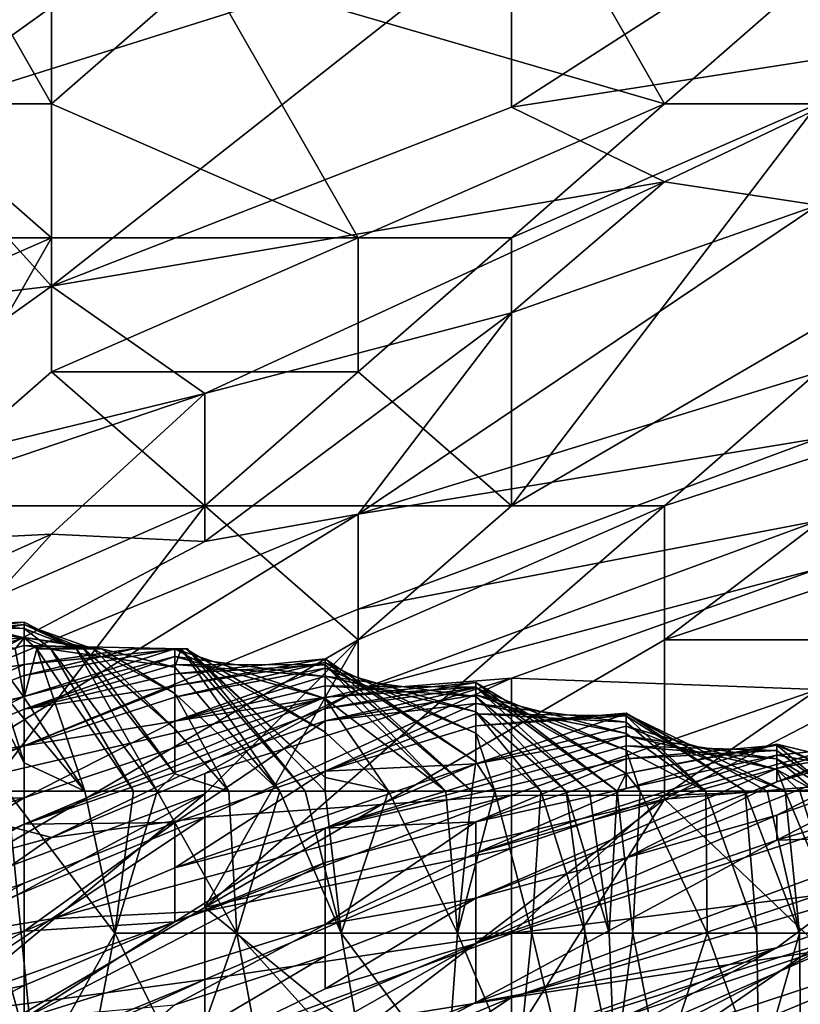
# Model space of a CAD drawing. Extents: x -161 to 11, y -10 to 160.
# Tile 154 of 256: x -0.9214 to -0.8986, y 0.2556 to 0.2843. Entities that reach past the tile are written whole.
import ezdxf

# ---------------------------------------------------------------- set-up
doc = ezdxf.new("R2010")
doc.units = 0

msp = doc.modelspace()

# ---------------------------------------------------------------- linework, layer by layer
for points in [[(-0.920467, 0.285755, 0.744248), (-0.924938, 0.289662, 0.744658), (-0.920467, 0.281849, 0.744067)], [(-0.924938, 0.289662, 0.744658), (-0.924938, 0.281849, 0.744984), (-0.920467, 0.281849, 0.744067)], [(-0.902583, 0.281849, 0.739984), (-0.907054, 0.289662, 0.742116), (-0.915996, 0.285755, 0.743474)], [(-0.907054, 0.289662, 0.742116), (-0.902583, 0.281849, 0.739984), (-0.898112, 0.285755, 0.739919)], [(-0.915996, 0.2879, 0.580862), (-0.924938, 0.281468, 0.57305), (-0.929409, 0.285174, 0.588675)], [(-0.907054, 0.287101, 0.569144), (-0.924938, 0.281468, 0.57305), (-0.915996, 0.2879, 0.580862)], [(-0.907054, 0.287101, 0.569144), (-0.898112, 0.287496, 0.561331), (-0.907054, 0.281752, 0.553519)], [(-0.898112, 0.287496, 0.561331), (-0.893641, 0.283846, 0.545706), (-0.907054, 0.281752, 0.553519)], [(-0.924938, 0.281468, 0.57305), (-0.907054, 0.287101, 0.569144), (-0.920467, 0.276537, 0.553519)], [(-0.907054, 0.287101, 0.569144), (-0.907054, 0.281752, 0.553519), (-0.920467, 0.276537, 0.553519)], [(-0.915996, 0.285755, 0.743474), (-0.920467, 0.285755, 0.744248), (-0.920467, 0.281849, 0.744067)], [(-0.911525, 0.277943, 0.741384), (-0.915996, 0.285755, 0.743474), (-0.920467, 0.281849, 0.744067)], [(-0.902583, 0.281849, 0.739984), (-0.915996, 0.285755, 0.743474), (-0.911525, 0.277943, 0.741384)], [(-0.898112, 0.281849, 0.738821), (-0.898112, 0.285755, 0.739919), (-0.902583, 0.281849, 0.739984)], [(-0.893641, 0.283846, 0.545706), (-0.902583, 0.279581, 0.5418), (-0.907054, 0.281752, 0.553519)], [(-0.902583, 0.279581, 0.5418), (-0.893641, 0.283846, 0.545706), (-0.898112, 0.278896, 0.533987)], [(-0.920467, 0.277943, 0.74368), (-0.924938, 0.281849, 0.744984), (-0.929409, 0.277943, 0.745503)], [(-0.920467, 0.277943, 0.74368), (-0.920467, 0.281849, 0.744067), (-0.924938, 0.281849, 0.744984)], [(-0.911525, 0.277943, 0.741384), (-0.920467, 0.281849, 0.744067), (-0.920467, 0.277943, 0.74368)], [(-0.902583, 0.279581, 0.5418), (-0.920467, 0.276537, 0.553519), (-0.907054, 0.281752, 0.553519)], [(-0.907054, 0.277943, 0.740157), (-0.902583, 0.281849, 0.739984), (-0.911525, 0.277943, 0.741384)], [(-0.898112, 0.281849, 0.738821), (-0.902583, 0.281849, 0.739984), (-0.907054, 0.277943, 0.740157)], [(-0.898112, 0.281849, 0.738821), (-0.907054, 0.277943, 0.740157), (-0.907054, 0.27013, 0.737337)], [(-0.893641, 0.277943, 0.736001), (-0.898112, 0.281849, 0.738821), (-0.907054, 0.27013, 0.737337)], [(-0.924938, 0.281468, 0.57305), (-0.920467, 0.276537, 0.553519), (-0.929409, 0.275477, 0.561331)], [(-0.920467, 0.276537, 0.553519), (-0.902583, 0.279581, 0.5418), (-0.915996, 0.273402, 0.537894)], [(-0.902583, 0.279581, 0.5418), (-0.907054, 0.275752, 0.533987), (-0.915996, 0.273402, 0.537894)], [(-0.902583, 0.279581, 0.5418), (-0.898112, 0.278896, 0.533987), (-0.907054, 0.275752, 0.533987)], [(-0.898112, 0.278896, 0.533987), (-0.893641, 0.275392, 0.514456), (-0.911525, 0.269881, 0.518362)], [(-0.907054, 0.275752, 0.533987), (-0.898112, 0.278896, 0.533987), (-0.911525, 0.269881, 0.518362)], [(-0.920467, 0.277943, 0.74368), (-0.929409, 0.277943, 0.745503), (-0.938351, 0.27013, 0.746999)], [(-0.924938, 0.27013, 0.743589), (-0.920467, 0.277943, 0.74368), (-0.938351, 0.27013, 0.746999)], [(-0.920467, 0.277943, 0.74368), (-0.924938, 0.27013, 0.743589), (-0.920467, 0.274037, 0.74301)], [(-0.911525, 0.277943, 0.741384), (-0.920467, 0.274037, 0.74301), (-0.911525, 0.274037, 0.740421)], [(-0.920467, 0.274037, 0.74301), (-0.911525, 0.277943, 0.741384), (-0.920467, 0.277943, 0.74368)], [(-0.911525, 0.274037, 0.740421), (-0.907054, 0.277943, 0.740157), (-0.911525, 0.277943, 0.741384)], [(-0.907054, 0.27013, 0.737337), (-0.907054, 0.277943, 0.740157), (-0.911525, 0.274037, 0.740421)], [(-0.902583, 0.27013, 0.735494), (-0.893641, 0.277943, 0.736001), (-0.907054, 0.27013, 0.737337)], [(-0.902583, 0.27013, 0.735494), (-0.893641, 0.273039, 0.733206), (-0.893641, 0.277943, 0.736001)], [(-0.929409, 0.275477, 0.561331), (-0.920467, 0.276537, 0.553519), (-0.929409, 0.270141, 0.545706)], [(-0.920467, 0.276537, 0.553519), (-0.915996, 0.273402, 0.537894), (-0.929409, 0.270141, 0.545706)], [(-0.915996, 0.269092, 0.522269), (-0.915996, 0.273402, 0.537894), (-0.907054, 0.275752, 0.533987)], [(-0.907054, 0.275752, 0.533987), (-0.911525, 0.269881, 0.518362), (-0.915996, 0.269092, 0.522269)], [(-0.893641, 0.275392, 0.514456), (-0.898112, 0.272089, 0.506644), (-0.911525, 0.269881, 0.518362)], [(-0.915996, 0.27013, 0.74072), (-0.920467, 0.274037, 0.74301), (-0.924938, 0.27013, 0.743589)], [(-0.915996, 0.27013, 0.74072), (-0.911525, 0.274037, 0.740421), (-0.920467, 0.274037, 0.74301)], [(-0.907054, 0.27013, 0.737337), (-0.911525, 0.274037, 0.740421), (-0.915996, 0.27013, 0.74072)], [(-0.915996, 0.273402, 0.537894), (-0.929409, 0.268855, 0.5418), (-0.929409, 0.270141, 0.545706)], [(-0.920467, 0.269304, 0.530081), (-0.929409, 0.268855, 0.5418), (-0.915996, 0.273402, 0.537894)], [(-0.915996, 0.269092, 0.522269), (-0.920467, 0.269304, 0.530081), (-0.915996, 0.273402, 0.537894)], [(-0.88917, 0.270701, 0.7293), (-0.893641, 0.273039, 0.733206), (-0.902583, 0.266224, 0.733036)], [(-0.893641, 0.273039, 0.733206), (-0.902583, 0.27013, 0.735494), (-0.902583, 0.266224, 0.733036)], [(-0.898112, 0.272089, 0.506644), (-0.898112, 0.269694, 0.494925), (-0.911525, 0.267115, 0.506644)], [(-0.911525, 0.269881, 0.518362), (-0.898112, 0.272089, 0.506644), (-0.911525, 0.267115, 0.506644)], [(-0.893641, 0.266224, 0.727861), (-0.88917, 0.270701, 0.7293), (-0.902583, 0.266224, 0.733036)], [(-0.915996, 0.27013, 0.74072), (-0.924938, 0.27013, 0.743589), (-0.924938, 0.266224, 0.742689)], [(-0.924938, 0.258412, 0.739725), (-0.911525, 0.266224, 0.737429), (-0.915996, 0.27013, 0.74072)], [(-0.924938, 0.258412, 0.739725), (-0.915996, 0.27013, 0.74072), (-0.924938, 0.266224, 0.742689)], [(-0.907054, 0.27013, 0.737337), (-0.915996, 0.27013, 0.74072), (-0.911525, 0.266224, 0.737429)], [(-0.902583, 0.266224, 0.733036), (-0.902583, 0.27013, 0.735494), (-0.915996, 0.258412, 0.735007)], [(-0.902583, 0.27013, 0.735494), (-0.911525, 0.266224, 0.737429), (-0.915996, 0.258412, 0.735007)], [(-0.902583, 0.27013, 0.735494), (-0.907054, 0.27013, 0.737337), (-0.911525, 0.266224, 0.737429)], [(-0.911525, 0.269881, 0.518362), (-0.924938, 0.264368, 0.518362), (-0.915996, 0.269092, 0.522269)], [(-0.911525, 0.269881, 0.518362), (-0.911525, 0.267115, 0.506644), (-0.924938, 0.261633, 0.506644)], [(-0.911525, 0.269881, 0.518362), (-0.924938, 0.261633, 0.506644), (-0.924938, 0.264368, 0.518362)], [(-0.911525, 0.267115, 0.506644), (-0.898112, 0.269694, 0.494925), (-0.911525, 0.264756, 0.494925)], [(-0.898112, 0.268293, 0.487112), (-0.911525, 0.264756, 0.494925), (-0.898112, 0.269694, 0.494925)], [(-0.929409, 0.268855, 0.5418), (-0.920467, 0.269304, 0.530081), (-0.935966, 0.262318, 0.530081)], [(-0.924938, 0.264368, 0.518362), (-0.935966, 0.262318, 0.530081), (-0.920467, 0.269304, 0.530081)], [(-0.915996, 0.269092, 0.522269), (-0.924938, 0.264368, 0.518362), (-0.920467, 0.269304, 0.530081)], [(-0.898112, 0.268293, 0.487112), (-0.907054, 0.265103, 0.487112), (-0.911525, 0.264756, 0.494925)], [(-0.907054, 0.265103, 0.487112), (-0.898112, 0.268293, 0.487112), (-0.898112, 0.264774, 0.463675)], [(-0.921262, 0.266279, 0.06025), (-0.925652, 0.267373, 0.056493), (-0.925652, 0.267162, 0.06025)], [(-0.921262, 0.266279, 0.06025), (-0.921528, 0.265961, 0.056493), (-0.925652, 0.267373, 0.056493)], [(-0.925652, 0.266881, 0.064007), (-0.921262, 0.266279, 0.06025), (-0.925652, 0.267162, 0.06025)], [(-0.911525, 0.267115, 0.506644), (-0.911525, 0.264756, 0.494925), (-0.924938, 0.261633, 0.506644)], [(-0.921262, 0.26655, 0.064007), (-0.925652, 0.266881, 0.064007), (-0.925652, 0.266583, 0.067764)], [(-0.921262, 0.266279, 0.06025), (-0.925652, 0.266881, 0.064007), (-0.921262, 0.26655, 0.064007)], [(-0.921262, 0.266671, 0.075278), (-0.921262, 0.266733, 0.067764), (-0.925652, 0.266249, 0.071521)], [(-0.925652, 0.266583, 0.067764), (-0.925652, 0.266249, 0.071521), (-0.921262, 0.266733, 0.067764)], [(-0.925652, 0.266583, 0.067764), (-0.921262, 0.266733, 0.067764), (-0.921262, 0.26655, 0.064007)], [(-0.921262, 0.266292, 0.082792), (-0.921262, 0.266671, 0.075278), (-0.925652, 0.265862, 0.075278)], [(-0.921262, 0.266671, 0.075278), (-0.925652, 0.266249, 0.071521), (-0.925652, 0.265862, 0.075278)], [(-0.921262, 0.266671, 0.075278), (-0.919751, 0.265961, 0.071521), (-0.921262, 0.266733, 0.067764)], [(-0.921262, 0.266733, 0.067764), (-0.919751, 0.265961, 0.071521), (-0.921262, 0.26655, 0.064007)], [(-0.919247, 0.265961, 0.079035), (-0.919525, 0.265961, 0.075278), (-0.921262, 0.266671, 0.075278)], [(-0.921262, 0.266671, 0.075278), (-0.921262, 0.266292, 0.082792), (-0.919247, 0.265961, 0.079035)], [(-0.919751, 0.265961, 0.071521), (-0.921262, 0.266671, 0.075278), (-0.919525, 0.265961, 0.075278)], [(-0.919751, 0.265961, 0.071521), (-0.920485, 0.265961, 0.064007), (-0.921262, 0.26655, 0.064007)], [(-0.921262, 0.26655, 0.064007), (-0.920485, 0.265961, 0.064007), (-0.921262, 0.266279, 0.06025)], [(-0.921262, 0.266292, 0.082792), (-0.925652, 0.264811, 0.08655), (-0.921262, 0.266059, 0.08655)], [(-0.925652, 0.265862, 0.075278), (-0.925652, 0.264811, 0.08655), (-0.921262, 0.266292, 0.082792)], [(-0.915996, 0.261729, 0.737112), (-0.911525, 0.266224, 0.737429), (-0.924938, 0.258412, 0.739725)], [(-0.921528, 0.265961, 0.056493), (-0.921262, 0.266279, 0.06025), (-0.921262, 0.264536, 0.052735)], [(-0.919247, 0.265961, 0.079035), (-0.921262, 0.266292, 0.082792), (-0.918996, 0.265961, 0.082792)], [(-0.921262, 0.266059, 0.08655), (-0.918996, 0.265961, 0.082792), (-0.921262, 0.266292, 0.082792)], [(-0.920485, 0.265961, 0.064007), (-0.920893, 0.265961, 0.06025), (-0.921262, 0.266279, 0.06025)], [(-0.921262, 0.266279, 0.06025), (-0.920893, 0.265961, 0.06025), (-0.921262, 0.264536, 0.052735)], [(-0.915996, 0.258412, 0.735007), (-0.902583, 0.26157, 0.7293), (-0.902583, 0.266224, 0.733036)], [(-0.911525, 0.266224, 0.737429), (-0.915996, 0.261729, 0.737112), (-0.915996, 0.258412, 0.735007)], [(-0.902583, 0.266224, 0.733036), (-0.902583, 0.26157, 0.7293), (-0.893641, 0.266224, 0.727861)], [(-0.902583, 0.26157, 0.7293), (-0.893641, 0.262318, 0.723802), (-0.893641, 0.266224, 0.727861)], [(-0.921262, 0.265497, 0.094064), (-0.921262, 0.266059, 0.08655), (-0.925652, 0.264811, 0.08655)], [(-0.921262, 0.262637, 0.048978), (-0.922985, 0.265961, 0.048978), (-0.922328, 0.265961, 0.052735)], [(-0.919497, 0.26181, 0.056493), (-0.92176, 0.26181, 0.045221), (-0.922985, 0.265961, 0.048978)], [(-0.922985, 0.265961, 0.048978), (-0.921262, 0.262637, 0.048978), (-0.919497, 0.26181, 0.056493)], [(-0.921262, 0.264536, 0.052735), (-0.922328, 0.265961, 0.052735), (-0.921528, 0.265961, 0.056493)], [(-0.922328, 0.265961, 0.052735), (-0.921262, 0.264536, 0.052735), (-0.921262, 0.262637, 0.048978)], [(-0.916688, 0.265961, 0.090307), (-0.921262, 0.266059, 0.08655), (-0.921262, 0.265497, 0.094064)], [(-0.916873, 0.265423, 0.082792), (-0.921262, 0.266059, 0.08655), (-0.916688, 0.265961, 0.090307)], [(-0.921262, 0.266059, 0.08655), (-0.916873, 0.265423, 0.082792), (-0.918996, 0.265961, 0.082792)], [(-0.921262, 0.265179, 0.097821), (-0.916873, 0.265961, 0.101575), (-0.918084, 0.265961, 0.094064)], [(-0.918084, 0.265961, 0.094064), (-0.916688, 0.265961, 0.090307), (-0.921262, 0.265497, 0.094064)], [(-0.921262, 0.264536, 0.052735), (-0.920893, 0.265961, 0.06025), (-0.919497, 0.26181, 0.056493)], [(-0.916873, 0.265735, 0.105335), (-0.916873, 0.265961, 0.101575), (-0.921262, 0.264563, 0.105335)], [(-0.921262, 0.264563, 0.105335), (-0.916873, 0.265961, 0.101575), (-0.921262, 0.265179, 0.097821)], [(-0.921262, 0.265179, 0.097821), (-0.918084, 0.265961, 0.094064), (-0.921262, 0.265497, 0.094064)], [(-0.920893, 0.265961, 0.06025), (-0.920485, 0.265961, 0.064007), (-0.918072, 0.26181, 0.064007)], [(-0.919497, 0.26181, 0.056493), (-0.920893, 0.265961, 0.06025), (-0.918072, 0.26181, 0.064007)], [(-0.918072, 0.26181, 0.064007), (-0.920485, 0.265961, 0.064007), (-0.917381, 0.26181, 0.067764)], [(-0.920485, 0.265961, 0.064007), (-0.919751, 0.265961, 0.071521), (-0.917381, 0.26181, 0.067764)], [(-0.919751, 0.265961, 0.071521), (-0.919525, 0.265961, 0.075278), (-0.916873, 0.262309, 0.071521)], [(-0.917381, 0.26181, 0.067764), (-0.919751, 0.265961, 0.071521), (-0.916873, 0.262309, 0.071521)], [(-0.919247, 0.265961, 0.079035), (-0.916873, 0.26362, 0.075278), (-0.919525, 0.265961, 0.075278)], [(-0.916873, 0.26362, 0.075278), (-0.916873, 0.262309, 0.071521), (-0.919525, 0.265961, 0.075278)], [(-0.918996, 0.265961, 0.082792), (-0.916873, 0.264657, 0.079035), (-0.919247, 0.265961, 0.079035)], [(-0.919247, 0.265961, 0.079035), (-0.916873, 0.264657, 0.079035), (-0.916873, 0.26362, 0.075278)], [(-0.918996, 0.265961, 0.082792), (-0.916873, 0.265423, 0.082792), (-0.916873, 0.264657, 0.079035)], [(-0.916547, 0.265961, 0.097821), (-0.916497, 0.265961, 0.094064), (-0.918084, 0.265961, 0.094064)], [(-0.916873, 0.265961, 0.101575), (-0.916547, 0.265961, 0.097821), (-0.918084, 0.265961, 0.094064)], [(-0.916497, 0.265961, 0.094064), (-0.916688, 0.265961, 0.090307), (-0.918084, 0.265961, 0.094064)], [(-0.916873, 0.265423, 0.082792), (-0.916688, 0.265961, 0.090307), (-0.91381, 0.26181, 0.08655)], [(-0.912483, 0.264512, 0.101578), (-0.916873, 0.265961, 0.101575), (-0.916873, 0.265735, 0.105335)], [(-0.912483, 0.263528, 0.097821), (-0.916873, 0.265961, 0.101575), (-0.912483, 0.264512, 0.101578)], [(-0.916873, 0.265961, 0.101575), (-0.912483, 0.263528, 0.097821), (-0.916547, 0.265961, 0.097821)], [(-0.91381, 0.26181, 0.08655), (-0.916688, 0.265961, 0.090307), (-0.913065, 0.26181, 0.090307)], [(-0.916497, 0.265961, 0.094064), (-0.913065, 0.26181, 0.090307), (-0.916688, 0.265961, 0.090307)], [(-0.912483, 0.262208, 0.094064), (-0.916547, 0.265961, 0.097821), (-0.912483, 0.263528, 0.097821)], [(-0.916547, 0.265961, 0.097821), (-0.912483, 0.262208, 0.094064), (-0.916497, 0.265961, 0.094064)], [(-0.912483, 0.26181, 0.093034), (-0.913065, 0.26181, 0.090307), (-0.916497, 0.265961, 0.094064)], [(-0.912483, 0.262208, 0.094064), (-0.912483, 0.26181, 0.093034), (-0.916497, 0.265961, 0.094064)], [(-0.916873, 0.265735, 0.105335), (-0.921262, 0.264202, 0.109092), (-0.916873, 0.265499, 0.109092)], [(-0.916873, 0.265735, 0.105335), (-0.921262, 0.264563, 0.105335), (-0.921262, 0.264202, 0.109092)], [(-0.916873, 0.265499, 0.109092), (-0.912483, 0.265149, 0.105335), (-0.916873, 0.265735, 0.105335)], [(-0.912483, 0.265149, 0.105335), (-0.912483, 0.264512, 0.101578), (-0.916873, 0.265735, 0.105335)], [(-0.912483, 0.265668, 0.112849), (-0.916873, 0.264878, 0.116607), (-0.912483, 0.265558, 0.120364)], [(-0.912483, 0.265668, 0.112849), (-0.916873, 0.265231, 0.112849), (-0.916873, 0.264878, 0.116607)], [(-0.912483, 0.265494, 0.109092), (-0.916873, 0.265231, 0.112849), (-0.912483, 0.265668, 0.112849)], [(-0.912483, 0.265668, 0.112849), (-0.908203, 0.26181, 0.112849), (-0.912483, 0.265494, 0.109092)], [(-0.908093, 0.262658, 0.116607), (-0.912483, 0.265668, 0.112849), (-0.912483, 0.265558, 0.120364)], [(-0.908093, 0.262658, 0.116607), (-0.908203, 0.26181, 0.112849), (-0.912483, 0.265668, 0.112849)], [(-0.925652, 0.263501, 0.101578), (-0.921262, 0.265179, 0.097821), (-0.921262, 0.265497, 0.094064)], [(-0.925652, 0.263501, 0.101578), (-0.921262, 0.265497, 0.094064), (-0.925652, 0.264811, 0.08655)], [(-0.916873, 0.265499, 0.109092), (-0.921262, 0.264202, 0.109092), (-0.916873, 0.265231, 0.112849)], [(-0.912483, 0.265558, 0.120364), (-0.916873, 0.264552, 0.120364), (-0.912483, 0.265393, 0.124121)], [(-0.916873, 0.264552, 0.120364), (-0.912483, 0.265558, 0.120364), (-0.916873, 0.264878, 0.116607)], [(-0.916873, 0.265499, 0.109092), (-0.916873, 0.265231, 0.112849), (-0.912483, 0.265494, 0.109092)], [(-0.912483, 0.265494, 0.109092), (-0.912483, 0.265149, 0.105335), (-0.916873, 0.265499, 0.109092)], [(-0.916873, 0.264657, 0.079035), (-0.916873, 0.265423, 0.082792), (-0.91381, 0.26181, 0.08655)], [(-0.916873, 0.263852, 0.127878), (-0.912483, 0.265393, 0.124121), (-0.916873, 0.264552, 0.120364)], [(-0.912483, 0.26516, 0.127878), (-0.912483, 0.265393, 0.124121), (-0.916873, 0.263852, 0.127878)], [(-0.912483, 0.265393, 0.124121), (-0.908093, 0.263494, 0.120364), (-0.912483, 0.265558, 0.120364)], [(-0.908093, 0.262658, 0.116607), (-0.912483, 0.265558, 0.120364), (-0.908093, 0.263494, 0.120364)], [(-0.908961, 0.26181, 0.109092), (-0.912483, 0.265494, 0.109092), (-0.908203, 0.26181, 0.112849)], [(-0.912483, 0.265149, 0.105335), (-0.912483, 0.265494, 0.109092), (-0.908961, 0.26181, 0.109092)], [(-0.908093, 0.264117, 0.124121), (-0.912483, 0.265393, 0.124121), (-0.912483, 0.26516, 0.127878)], [(-0.908093, 0.263494, 0.120364), (-0.912483, 0.265393, 0.124121), (-0.908093, 0.264117, 0.124121)], [(-0.898112, 0.264774, 0.463675), (-0.88917, 0.265396, 0.44805), (-0.902583, 0.261683, 0.451956)], [(-0.902583, 0.261683, 0.451956), (-0.88917, 0.265396, 0.44805), (-0.893641, 0.262017, 0.432425)], [(-0.921262, 0.265179, 0.097821), (-0.925652, 0.263501, 0.101578), (-0.921262, 0.264563, 0.105335)], [(-0.916873, 0.264878, 0.116607), (-0.916873, 0.265231, 0.112849), (-0.921262, 0.264202, 0.109092)], [(-0.912483, 0.26516, 0.127878), (-0.916873, 0.263852, 0.127878), (-0.912483, 0.264879, 0.131635)], [(-0.911525, 0.264756, 0.494925), (-0.907054, 0.265103, 0.487112), (-0.915996, 0.262318, 0.491083)], [(-0.907054, 0.265103, 0.487112), (-0.915996, 0.261052, 0.483206), (-0.915996, 0.262318, 0.491083)], [(-0.915996, 0.261052, 0.483206), (-0.907054, 0.265103, 0.487112), (-0.907054, 0.261692, 0.463675)], [(-0.912483, 0.264879, 0.131635), (-0.908093, 0.264564, 0.127878), (-0.912483, 0.26516, 0.127878)], [(-0.908093, 0.264117, 0.124121), (-0.912483, 0.26516, 0.127878), (-0.908093, 0.264564, 0.127878)], [(-0.912483, 0.264512, 0.101578), (-0.912483, 0.265149, 0.105335), (-0.908961, 0.26181, 0.109092)], [(-0.907054, 0.265103, 0.487112), (-0.898112, 0.264774, 0.463675), (-0.907054, 0.261692, 0.463675)], [(-0.911525, 0.264756, 0.494925), (-0.920467, 0.260453, 0.491019), (-0.924938, 0.261633, 0.506644)], [(-0.916873, 0.264878, 0.116607), (-0.921262, 0.263124, 0.120364), (-0.916873, 0.264552, 0.120364)], [(-0.921262, 0.263124, 0.120364), (-0.916873, 0.264878, 0.116607), (-0.921262, 0.264202, 0.109092)], [(-0.911525, 0.264756, 0.494925), (-0.915996, 0.262318, 0.491083), (-0.920467, 0.260453, 0.491019)], [(-0.912483, 0.264545, 0.135392), (-0.912483, 0.264879, 0.131635), (-0.916873, 0.263852, 0.127878)], [(-0.908093, 0.26498, 0.135392), (-0.912483, 0.264221, 0.139149), (-0.908093, 0.264823, 0.142906)], [(-0.908093, 0.26498, 0.135392), (-0.912483, 0.264545, 0.135392), (-0.912483, 0.264221, 0.139149)], [(-0.908093, 0.264836, 0.131635), (-0.912483, 0.264545, 0.135392), (-0.908093, 0.26498, 0.135392)], [(-0.912483, 0.264879, 0.131635), (-0.912483, 0.264545, 0.135392), (-0.908093, 0.264836, 0.131635)], [(-0.908093, 0.264836, 0.131635), (-0.908093, 0.264564, 0.127878), (-0.912483, 0.264879, 0.131635)], [(-0.908093, 0.264823, 0.142906), (-0.912483, 0.263853, 0.142906), (-0.908093, 0.26462, 0.146664)], [(-0.912483, 0.263853, 0.142906), (-0.908093, 0.264823, 0.142906), (-0.912483, 0.264221, 0.139149)], [(-0.908093, 0.26498, 0.135392), (-0.903964, 0.26181, 0.135392), (-0.908093, 0.264836, 0.131635)], [(-0.903704, 0.262325, 0.139149), (-0.908093, 0.26498, 0.135392), (-0.908093, 0.264823, 0.142906)], [(-0.903704, 0.262325, 0.139149), (-0.903964, 0.26181, 0.135392), (-0.908093, 0.26498, 0.135392)], [(-0.908093, 0.264836, 0.131635), (-0.904774, 0.26181, 0.131635), (-0.908093, 0.264564, 0.127878)], [(-0.903964, 0.26181, 0.135392), (-0.904774, 0.26181, 0.131635), (-0.908093, 0.264836, 0.131635)], [(-0.908093, 0.26462, 0.146664), (-0.903704, 0.263005, 0.142906), (-0.908093, 0.264823, 0.142906)], [(-0.903704, 0.262325, 0.139149), (-0.908093, 0.264823, 0.142906), (-0.903704, 0.263005, 0.142906)], [(-0.907054, 0.261692, 0.463675), (-0.898112, 0.264774, 0.463675), (-0.902583, 0.261683, 0.451956)], [(-0.925652, 0.262383, 0.112849), (-0.921262, 0.264563, 0.105335), (-0.930042, 0.262016, 0.101578)], [(-0.921262, 0.264563, 0.105335), (-0.925652, 0.263501, 0.101578), (-0.930042, 0.262016, 0.101578)], [(-0.925652, 0.262383, 0.112849), (-0.921262, 0.264202, 0.109092), (-0.921262, 0.264563, 0.105335)], [(-0.916873, 0.264552, 0.120364), (-0.921262, 0.263124, 0.120364), (-0.916873, 0.263852, 0.127878)], [(-0.912483, 0.264545, 0.135392), (-0.921262, 0.261615, 0.135392), (-0.921262, 0.260841, 0.142906)], [(-0.916873, 0.263852, 0.127878), (-0.921262, 0.261615, 0.135392), (-0.912483, 0.264545, 0.135392)], [(-0.912483, 0.264545, 0.135392), (-0.921262, 0.260841, 0.142906), (-0.912483, 0.264221, 0.139149)], [(-0.921262, 0.262637, 0.048978), (-0.921262, 0.264536, 0.052735), (-0.919497, 0.26181, 0.056493)], [(-0.915294, 0.26181, 0.079035), (-0.916873, 0.264657, 0.079035), (-0.91381, 0.26181, 0.08655)], [(-0.916873, 0.26362, 0.075278), (-0.916873, 0.264657, 0.079035), (-0.915294, 0.26181, 0.079035)], [(-0.908093, 0.26462, 0.146664), (-0.912483, 0.263853, 0.142906), (-0.908093, 0.264363, 0.150421)], [(-0.910638, 0.26181, 0.101578), (-0.912483, 0.264512, 0.101578), (-0.908961, 0.26181, 0.109092)], [(-0.912483, 0.263528, 0.097821), (-0.912483, 0.264512, 0.101578), (-0.910638, 0.26181, 0.101578)], [(-0.908093, 0.264363, 0.150421), (-0.903704, 0.263488, 0.146664), (-0.908093, 0.26462, 0.146664)], [(-0.903704, 0.263005, 0.142906), (-0.908093, 0.26462, 0.146664), (-0.903704, 0.263488, 0.146664)], [(-0.905457, 0.26181, 0.127878), (-0.908093, 0.264564, 0.127878), (-0.904774, 0.26181, 0.131635)], [(-0.908093, 0.264117, 0.124121), (-0.908093, 0.264564, 0.127878), (-0.905457, 0.26181, 0.127878)], [(-0.921262, 0.264202, 0.109092), (-0.925652, 0.262383, 0.112849), (-0.921262, 0.263124, 0.120364)], [(-0.912483, 0.264221, 0.139149), (-0.921262, 0.260841, 0.142906), (-0.912483, 0.263853, 0.142906)], [(-0.912483, 0.262387, 0.157935), (-0.908093, 0.264064, 0.154178), (-0.908093, 0.264363, 0.150421)], [(-0.912483, 0.262387, 0.157935), (-0.908093, 0.264363, 0.150421), (-0.912483, 0.263853, 0.142906)], [(-0.903704, 0.263823, 0.150421), (-0.908093, 0.264363, 0.150421), (-0.908093, 0.264064, 0.154178)], [(-0.903704, 0.263488, 0.146664), (-0.908093, 0.264363, 0.150421), (-0.903704, 0.263823, 0.150421)], [(-0.908093, 0.264064, 0.154178), (-0.912483, 0.262387, 0.157935), (-0.908093, 0.263713, 0.157935)], [(-0.906198, 0.26181, 0.124121), (-0.908093, 0.264117, 0.124121), (-0.905457, 0.26181, 0.127878)], [(-0.908093, 0.263494, 0.120364), (-0.908093, 0.264117, 0.124121), (-0.906198, 0.26181, 0.124121)], [(-0.903704, 0.264079, 0.157935), (-0.908093, 0.263713, 0.157935), (-0.903704, 0.264058, 0.161692)], [(-0.903704, 0.264004, 0.154178), (-0.908093, 0.263713, 0.157935), (-0.903704, 0.264079, 0.157935)], [(-0.908093, 0.264064, 0.154178), (-0.908093, 0.263713, 0.157935), (-0.903704, 0.264004, 0.154178)], [(-0.903704, 0.264004, 0.154178), (-0.903704, 0.263823, 0.150421), (-0.908093, 0.264064, 0.154178)], [(-0.903704, 0.264058, 0.161692), (-0.908093, 0.262606, 0.169206), (-0.903704, 0.263703, 0.169206)], [(-0.908093, 0.262606, 0.169206), (-0.903704, 0.264058, 0.161692), (-0.908093, 0.263713, 0.157935)], [(-0.899591, 0.26181, 0.161692), (-0.900234, 0.26181, 0.157935), (-0.903704, 0.264079, 0.157935)], [(-0.903704, 0.264058, 0.161692), (-0.899591, 0.26181, 0.161692), (-0.903704, 0.264079, 0.157935)], [(-0.903704, 0.264079, 0.157935), (-0.900234, 0.26181, 0.157935), (-0.903704, 0.264004, 0.154178)], [(-0.899071, 0.26181, 0.165449), (-0.899591, 0.26181, 0.161692), (-0.903704, 0.264058, 0.161692)], [(-0.899071, 0.26181, 0.165449), (-0.903704, 0.264058, 0.161692), (-0.903704, 0.263703, 0.169206)], [(-0.903704, 0.264004, 0.154178), (-0.900234, 0.26181, 0.157935), (-0.901386, 0.26181, 0.150421)], [(-0.903704, 0.264004, 0.154178), (-0.901386, 0.26181, 0.150421), (-0.903704, 0.263823, 0.150421)], [(-0.916873, 0.260893, 0.157935), (-0.912483, 0.263853, 0.142906), (-0.921262, 0.260841, 0.142906)], [(-0.921262, 0.263124, 0.120364), (-0.921262, 0.261615, 0.135392), (-0.916873, 0.263852, 0.127878)], [(-0.916873, 0.260893, 0.157935), (-0.912483, 0.262387, 0.157935), (-0.912483, 0.263853, 0.142906)], [(-0.916873, 0.262309, 0.071521), (-0.916873, 0.26362, 0.075278), (-0.915294, 0.26181, 0.079035)], [(-0.908093, 0.263713, 0.157935), (-0.912483, 0.262387, 0.157935), (-0.908093, 0.262606, 0.169206)], [(-0.903704, 0.263703, 0.169206), (-0.908093, 0.262606, 0.169206), (-0.903704, 0.263417, 0.172963)], [(-0.903704, 0.263823, 0.150421), (-0.901386, 0.26181, 0.150421), (-0.903704, 0.263488, 0.146664)], [(-0.903704, 0.263417, 0.172963), (-0.899314, 0.262441, 0.169206), (-0.903704, 0.263703, 0.169206)], [(-0.899314, 0.262441, 0.169206), (-0.899071, 0.26181, 0.165449), (-0.903704, 0.263703, 0.169206)], [(-0.894924, 0.263804, 0.195506), (-0.899314, 0.262082, 0.199263), (-0.894924, 0.263641, 0.199263)], [(-0.894924, 0.263804, 0.195506), (-0.899314, 0.262468, 0.195506), (-0.899314, 0.262082, 0.199263)], [(-0.894924, 0.263804, 0.195506), (-0.894924, 0.263302, 0.191749), (-0.899314, 0.262468, 0.195506)], [(-0.894924, 0.263641, 0.199263), (-0.899314, 0.262082, 0.199263), (-0.894924, 0.263321, 0.20302)], [(-0.910638, 0.26181, 0.101578), (-0.912483, 0.262208, 0.094064), (-0.912483, 0.263528, 0.097821)], [(-0.903704, 0.263417, 0.172963), (-0.908093, 0.262606, 0.169206), (-0.912483, 0.260727, 0.172963)], [(-0.903704, 0.263127, 0.176721), (-0.903704, 0.263417, 0.172963), (-0.912483, 0.260727, 0.172963)], [(-0.907538, 0.26181, 0.116607), (-0.908093, 0.263494, 0.120364), (-0.906198, 0.26181, 0.124121)], [(-0.907538, 0.26181, 0.116607), (-0.908093, 0.262658, 0.116607), (-0.908093, 0.263494, 0.120364)], [(-0.903704, 0.263488, 0.146664), (-0.901386, 0.26181, 0.150421), (-0.903704, 0.263005, 0.142906)], [(-0.899314, 0.262748, 0.172963), (-0.903704, 0.263417, 0.172963), (-0.903704, 0.263127, 0.176721)], [(-0.899314, 0.262748, 0.172963), (-0.899314, 0.262441, 0.169206), (-0.903704, 0.263417, 0.172963)], [(-0.894924, 0.263321, 0.20302), (-0.903704, 0.259867, 0.206778), (-0.899314, 0.261107, 0.210535)], [(-0.903704, 0.259867, 0.206778), (-0.894924, 0.263321, 0.20302), (-0.899314, 0.262082, 0.199263)], [(-0.899314, 0.261107, 0.210535), (-0.894924, 0.262645, 0.210535), (-0.894924, 0.263321, 0.20302)], [(-0.925652, 0.261577, 0.120364), (-0.921262, 0.263124, 0.120364), (-0.925652, 0.262383, 0.112849)], [(-0.921262, 0.261615, 0.135392), (-0.921262, 0.263124, 0.120364), (-0.925652, 0.261577, 0.120364)], [(-0.903704, 0.262752, 0.180478), (-0.903704, 0.263127, 0.176721), (-0.912483, 0.260727, 0.172963)], [(-0.899314, 0.263176, 0.184235), (-0.903704, 0.261889, 0.187992), (-0.899314, 0.26286, 0.191749)], [(-0.899314, 0.263176, 0.184235), (-0.903704, 0.262326, 0.184235), (-0.903704, 0.261889, 0.187992)], [(-0.899314, 0.26315, 0.180478), (-0.903704, 0.262326, 0.184235), (-0.899314, 0.263176, 0.184235)], [(-0.903704, 0.262752, 0.180478), (-0.903704, 0.262326, 0.184235), (-0.899314, 0.26315, 0.180478)], [(-0.899314, 0.262996, 0.176721), (-0.903704, 0.262752, 0.180478), (-0.899314, 0.26315, 0.180478)], [(-0.903704, 0.263127, 0.176721), (-0.903704, 0.262752, 0.180478), (-0.899314, 0.262996, 0.176721)], [(-0.903704, 0.263127, 0.176721), (-0.899314, 0.262996, 0.176721), (-0.899314, 0.262748, 0.172963)], [(-0.894924, 0.263302, 0.191749), (-0.899314, 0.26286, 0.191749), (-0.899314, 0.262468, 0.195506)], [(-0.899314, 0.26286, 0.191749), (-0.894924, 0.263302, 0.191749), (-0.894924, 0.262114, 0.187992)], [(-0.894924, 0.262114, 0.187992), (-0.899314, 0.263176, 0.184235), (-0.899314, 0.26286, 0.191749)], [(-0.894924, 0.262114, 0.187992), (-0.89632, 0.26181, 0.184235), (-0.899314, 0.263176, 0.184235)], [(-0.899314, 0.263176, 0.184235), (-0.89632, 0.26181, 0.184235), (-0.899314, 0.26315, 0.180478)], [(-0.899314, 0.26315, 0.180478), (-0.89632, 0.26181, 0.184235), (-0.897709, 0.26181, 0.176721)], [(-0.899314, 0.26315, 0.180478), (-0.897709, 0.26181, 0.176721), (-0.899314, 0.262996, 0.176721)], [(-0.903704, 0.262752, 0.180478), (-0.912483, 0.260727, 0.172963), (-0.908093, 0.260914, 0.184235)], [(-0.899314, 0.26286, 0.191749), (-0.908093, 0.260002, 0.191749), (-0.899314, 0.262468, 0.195506)], [(-0.899314, 0.26286, 0.191749), (-0.903704, 0.261889, 0.187992), (-0.908093, 0.260002, 0.191749)], [(-0.903704, 0.262752, 0.180478), (-0.908093, 0.260914, 0.184235), (-0.903704, 0.262326, 0.184235)], [(-0.903704, 0.263005, 0.142906), (-0.901386, 0.26181, 0.150421), (-0.903295, 0.26181, 0.139149)], [(-0.903295, 0.26181, 0.139149), (-0.903704, 0.262325, 0.139149), (-0.903704, 0.263005, 0.142906)], [(-0.899314, 0.262748, 0.172963), (-0.899314, 0.262996, 0.176721), (-0.897709, 0.26181, 0.176721)], [(-0.894924, 0.262645, 0.210535), (-0.899314, 0.260378, 0.218049), (-0.890535, 0.262952, 0.225563)], [(-0.890535, 0.262952, 0.225563), (-0.899314, 0.260378, 0.218049), (-0.894924, 0.26051, 0.233077)], [(-0.899314, 0.262441, 0.169206), (-0.899314, 0.262748, 0.172963), (-0.898181, 0.26181, 0.172963)], [(-0.897709, 0.26181, 0.176721), (-0.898181, 0.26181, 0.172963), (-0.899314, 0.262748, 0.172963)], [(-0.912483, 0.260727, 0.172963), (-0.908093, 0.262606, 0.169206), (-0.916873, 0.259571, 0.169206)], [(-0.916873, 0.259571, 0.169206), (-0.908093, 0.262606, 0.169206), (-0.912483, 0.262387, 0.157935)], [(-0.908093, 0.262658, 0.116607), (-0.907538, 0.26181, 0.116607), (-0.908203, 0.26181, 0.112849)], [(-0.899314, 0.262468, 0.195506), (-0.908093, 0.258684, 0.20302), (-0.899314, 0.262082, 0.199263)], [(-0.908093, 0.258684, 0.20302), (-0.899314, 0.262468, 0.195506), (-0.908093, 0.260002, 0.191749)], [(-0.899314, 0.260378, 0.218049), (-0.894924, 0.262645, 0.210535), (-0.899314, 0.261107, 0.210535)], [(-0.920467, 0.260453, 0.491019), (-0.915996, 0.262318, 0.491083), (-0.915996, 0.261052, 0.483206)], [(-0.915294, 0.26181, 0.079035), (-0.917381, 0.26181, 0.067764), (-0.916873, 0.262309, 0.071521)], [(-0.912483, 0.262387, 0.157935), (-0.916873, 0.260893, 0.157935), (-0.916873, 0.259571, 0.169206)], [(-0.910638, 0.26181, 0.101578), (-0.912483, 0.26181, 0.093034), (-0.912483, 0.262208, 0.094064)], [(-0.903704, 0.262326, 0.184235), (-0.908093, 0.260914, 0.184235), (-0.903704, 0.261889, 0.187992)], [(-0.903704, 0.262325, 0.139149), (-0.903295, 0.26181, 0.139149), (-0.903964, 0.26181, 0.135392)], [(-0.902583, 0.26157, 0.7293), (-0.898112, 0.257313, 0.721487), (-0.893641, 0.262318, 0.723802)], [(-0.899071, 0.26181, 0.165449), (-0.899314, 0.262441, 0.169206), (-0.898643, 0.26181, 0.169206)], [(-0.898181, 0.26181, 0.172963), (-0.898643, 0.26181, 0.169206), (-0.899314, 0.262441, 0.169206)], [(-0.903704, 0.259867, 0.206778), (-0.899314, 0.262082, 0.199263), (-0.908093, 0.258684, 0.20302)], [(-0.908093, 0.260002, 0.191749), (-0.903704, 0.261889, 0.187992), (-0.908093, 0.260914, 0.184235)], [(-0.893641, 0.262017, 0.432425), (-0.907054, 0.25766, 0.432425), (-0.902583, 0.261683, 0.451956)], [(-0.898112, 0.258775, 0.4168), (-0.907054, 0.25766, 0.432425), (-0.893641, 0.262017, 0.432425)], [(-0.929409, 0.254505, 0.739885), (-0.915996, 0.261729, 0.737112), (-0.924938, 0.258412, 0.739725)], [(-0.915996, 0.261729, 0.737112), (-0.929409, 0.254505, 0.739885), (-0.929409, 0.250599, 0.737471)], [(-0.929409, 0.250599, 0.737471), (-0.915996, 0.258412, 0.735007), (-0.915996, 0.261729, 0.737112)], [(-0.924938, 0.261633, 0.506644), (-0.920467, 0.260453, 0.491019), (-0.929409, 0.258005, 0.498831)], [(-0.921262, 0.261615, 0.135392), (-0.925652, 0.258973, 0.142906), (-0.921262, 0.260841, 0.142906)], [(-0.921262, 0.261615, 0.135392), (-0.925652, 0.260279, 0.131635), (-0.925652, 0.258973, 0.142906)], [(-0.925652, 0.261577, 0.120364), (-0.925652, 0.260279, 0.131635), (-0.921262, 0.261615, 0.135392)], [(-0.923222, 0.26181, 0.037707), (-0.920948, 0.25351, 0.048978), (-0.923872, 0.25351, 0.03395)], [(-0.92176, 0.26181, 0.045221), (-0.920948, 0.25351, 0.048978), (-0.923222, 0.26181, 0.037707)], [(-0.919497, 0.26181, 0.056493), (-0.91862, 0.257661, 0.06025), (-0.92176, 0.26181, 0.045221)], [(-0.91862, 0.257661, 0.06025), (-0.920948, 0.25351, 0.048978), (-0.92176, 0.26181, 0.045221)], [(-0.915996, 0.261052, 0.483206), (-0.907054, 0.261692, 0.463675), (-0.920467, 0.258082, 0.475394)], [(-0.907054, 0.261692, 0.463675), (-0.915996, 0.258305, 0.463675), (-0.920467, 0.258082, 0.475394)], [(-0.91862, 0.257661, 0.06025), (-0.919497, 0.26181, 0.056493), (-0.918072, 0.26181, 0.064007)], [(-0.917381, 0.26181, 0.067764), (-0.915066, 0.257661, 0.079035), (-0.91862, 0.257661, 0.06025)], [(-0.917381, 0.26181, 0.067764), (-0.91862, 0.257661, 0.06025), (-0.918072, 0.26181, 0.064007)], [(-0.915066, 0.257661, 0.079035), (-0.917381, 0.26181, 0.067764), (-0.915294, 0.26181, 0.079035)], [(-0.907054, 0.260144, 0.451956), (-0.915996, 0.258305, 0.463675), (-0.907054, 0.261692, 0.463675)], [(-0.915294, 0.26181, 0.079035), (-0.91381, 0.26181, 0.08655), (-0.915066, 0.257661, 0.079035)], [(-0.91381, 0.26181, 0.08655), (-0.912016, 0.257661, 0.094064), (-0.915066, 0.257661, 0.079035)], [(-0.913065, 0.26181, 0.090307), (-0.912016, 0.257661, 0.094064), (-0.91381, 0.26181, 0.08655)], [(-0.913065, 0.26181, 0.090307), (-0.912483, 0.26181, 0.093034), (-0.912016, 0.257661, 0.094064)], [(-0.910638, 0.26181, 0.101578), (-0.912016, 0.257661, 0.094064), (-0.912483, 0.26181, 0.093034)], [(-0.910638, 0.26181, 0.101578), (-0.908625, 0.257661, 0.109092), (-0.912016, 0.257661, 0.094064)], [(-0.908961, 0.26181, 0.109092), (-0.908625, 0.257661, 0.109092), (-0.910638, 0.26181, 0.101578)], [(-0.908961, 0.26181, 0.109092), (-0.908203, 0.26181, 0.112849), (-0.908625, 0.257661, 0.109092)], [(-0.907538, 0.26181, 0.116607), (-0.906457, 0.257661, 0.120364), (-0.908625, 0.257661, 0.109092)], [(-0.907538, 0.26181, 0.116607), (-0.908625, 0.257661, 0.109092), (-0.908203, 0.26181, 0.112849)], [(-0.907538, 0.26181, 0.116607), (-0.906198, 0.26181, 0.124121), (-0.906457, 0.257661, 0.120364)], [(-0.907054, 0.261692, 0.463675), (-0.902583, 0.261683, 0.451956), (-0.907054, 0.260144, 0.451956)], [(-0.907054, 0.260144, 0.451956), (-0.902583, 0.261683, 0.451956), (-0.907054, 0.25766, 0.432425)], [(-0.906198, 0.26181, 0.124121), (-0.904903, 0.257661, 0.127878), (-0.906457, 0.257661, 0.120364)], [(-0.906198, 0.26181, 0.124121), (-0.905457, 0.26181, 0.127878), (-0.904903, 0.257661, 0.127878)], [(-0.904204, 0.257661, 0.131635), (-0.905457, 0.26181, 0.127878), (-0.904774, 0.26181, 0.131635)], [(-0.905457, 0.26181, 0.127878), (-0.904204, 0.257661, 0.131635), (-0.904903, 0.257661, 0.127878)], [(-0.904204, 0.257661, 0.131635), (-0.904774, 0.26181, 0.131635), (-0.903964, 0.26181, 0.135392)], [(-0.903964, 0.26181, 0.135392), (-0.903512, 0.257661, 0.135392), (-0.904204, 0.257661, 0.131635)], [(-0.903512, 0.257661, 0.135392), (-0.903964, 0.26181, 0.135392), (-0.903295, 0.26181, 0.139149)], [(-0.903295, 0.26181, 0.139149), (-0.901342, 0.257661, 0.146664), (-0.903512, 0.257661, 0.135392)], [(-0.901386, 0.26181, 0.150421), (-0.901342, 0.257661, 0.146664), (-0.903295, 0.26181, 0.139149)], [(-0.901386, 0.26181, 0.150421), (-0.899895, 0.257661, 0.154178), (-0.901342, 0.257661, 0.146664)], [(-0.900234, 0.26181, 0.157935), (-0.899895, 0.257661, 0.154178), (-0.901386, 0.26181, 0.150421)], [(-0.899591, 0.26181, 0.161692), (-0.898652, 0.257661, 0.161692), (-0.900234, 0.26181, 0.157935)], [(-0.899895, 0.257661, 0.154178), (-0.900234, 0.26181, 0.157935), (-0.898652, 0.257661, 0.161692)], [(-0.899071, 0.26181, 0.165449), (-0.898652, 0.257661, 0.161692), (-0.899591, 0.26181, 0.161692)], [(-0.898643, 0.26181, 0.169206), (-0.89733, 0.257661, 0.169206), (-0.899071, 0.26181, 0.165449)], [(-0.898652, 0.257661, 0.161692), (-0.899071, 0.26181, 0.165449), (-0.89733, 0.257661, 0.169206)], [(-0.898643, 0.26181, 0.169206), (-0.898181, 0.26181, 0.172963), (-0.89733, 0.257661, 0.169206)], [(-0.902583, 0.26157, 0.7293), (-0.915996, 0.258412, 0.735007), (-0.911525, 0.254749, 0.7293)], [(-0.907054, 0.254505, 0.725395), (-0.902583, 0.26157, 0.7293), (-0.911525, 0.254749, 0.7293)], [(-0.898112, 0.257313, 0.721487), (-0.902583, 0.26157, 0.7293), (-0.907054, 0.254505, 0.725395)], [(-0.924938, 0.257342, 0.483206), (-0.915996, 0.261052, 0.483206), (-0.920467, 0.258082, 0.475394)], [(-0.915996, 0.261052, 0.483206), (-0.924938, 0.257342, 0.483206), (-0.920467, 0.260453, 0.491019)], [(-0.899314, 0.261107, 0.210535), (-0.903704, 0.259867, 0.206778), (-0.908093, 0.257363, 0.214292)], [(-0.899314, 0.260378, 0.218049), (-0.899314, 0.261107, 0.210535), (-0.908093, 0.257363, 0.214292)], [(-0.921262, 0.260841, 0.142906), (-0.930042, 0.256107, 0.150421), (-0.921262, 0.259119, 0.157935)], [(-0.930042, 0.256107, 0.150421), (-0.921262, 0.260841, 0.142906), (-0.925652, 0.258973, 0.142906)], [(-0.916873, 0.260893, 0.157935), (-0.921262, 0.257719, 0.169206), (-0.916873, 0.259571, 0.169206)], [(-0.921262, 0.257719, 0.169206), (-0.916873, 0.260893, 0.157935), (-0.921262, 0.259119, 0.157935)], [(-0.921262, 0.259119, 0.157935), (-0.916873, 0.260893, 0.157935), (-0.921262, 0.260841, 0.142906)], [(-0.908093, 0.260914, 0.184235), (-0.912483, 0.257918, 0.195506), (-0.908093, 0.260002, 0.191749)], [(-0.908093, 0.260914, 0.184235), (-0.912483, 0.25973, 0.180478), (-0.912483, 0.257918, 0.195506)], [(-0.912483, 0.260727, 0.172963), (-0.912483, 0.25973, 0.180478), (-0.908093, 0.260914, 0.184235)], [(-0.929409, 0.258005, 0.498831), (-0.920467, 0.260453, 0.491019), (-0.924938, 0.257342, 0.483206)], [(-0.912483, 0.260727, 0.172963), (-0.916873, 0.257991, 0.180478), (-0.912483, 0.25973, 0.180478)], [(-0.916873, 0.257991, 0.180478), (-0.912483, 0.260727, 0.172963), (-0.916873, 0.259571, 0.169206)], [(-0.899314, 0.260378, 0.218049), (-0.908093, 0.255646, 0.22932), (-0.894924, 0.26051, 0.233077)], [(-0.899314, 0.257233, 0.248106), (-0.894924, 0.26051, 0.233077), (-0.908093, 0.255646, 0.22932)], [(-0.894924, 0.26051, 0.233077), (-0.899314, 0.257233, 0.248106), (-0.890535, 0.260354, 0.251863)], [(-0.899314, 0.260378, 0.218049), (-0.908093, 0.257363, 0.214292), (-0.908093, 0.255646, 0.22932)], [(-0.893623, 0.257661, 0.263134), (-0.890535, 0.260354, 0.251863), (-0.906172, 0.25351, 0.25562)], [(-0.890535, 0.260354, 0.251863), (-0.899314, 0.257233, 0.248106), (-0.906172, 0.25351, 0.25562)], [(-0.907054, 0.260144, 0.451956), (-0.915996, 0.256312, 0.44805), (-0.915996, 0.258305, 0.463675)], [(-0.915996, 0.256312, 0.44805), (-0.907054, 0.260144, 0.451956), (-0.907054, 0.25766, 0.432425)], [(-0.908093, 0.258684, 0.20302), (-0.908093, 0.260002, 0.191749), (-0.912483, 0.257918, 0.195506)], [(-0.912483, 0.25973, 0.180478), (-0.916873, 0.257991, 0.180478), (-0.921262, 0.255175, 0.187992)], [(-0.912483, 0.257918, 0.195506), (-0.912483, 0.25973, 0.180478), (-0.921262, 0.255175, 0.187992)], [(-0.903704, 0.259867, 0.206778), (-0.908093, 0.258684, 0.20302), (-0.908093, 0.257363, 0.214292)], [(-0.893641, 0.259721, 0.412894), (-0.907054, 0.25579, 0.4168), (-0.898112, 0.258775, 0.4168)], [(-0.907054, 0.25579, 0.4168), (-0.893641, 0.259721, 0.412894), (-0.898112, 0.257144, 0.401175)], [(-0.916873, 0.259571, 0.169206), (-0.921262, 0.257719, 0.169206), (-0.916873, 0.257991, 0.180478)], [(-0.921262, 0.259119, 0.157935), (-0.930042, 0.256107, 0.150421), (-0.925652, 0.256696, 0.161692)], [(-0.921262, 0.259119, 0.157935), (-0.925652, 0.256696, 0.161692), (-0.921262, 0.257719, 0.169206)], [(-0.907054, 0.25766, 0.432425), (-0.898112, 0.258775, 0.4168), (-0.907054, 0.25579, 0.4168)], [(-0.908093, 0.258684, 0.20302), (-0.912483, 0.256038, 0.210535), (-0.908093, 0.257363, 0.214292)], [(-0.912483, 0.256992, 0.20302), (-0.908093, 0.258684, 0.20302), (-0.912483, 0.257918, 0.195506)], [(-0.912483, 0.256038, 0.210535), (-0.908093, 0.258684, 0.20302), (-0.912483, 0.256992, 0.20302)], [(-0.929409, 0.250599, 0.737471), (-0.911525, 0.254749, 0.7293), (-0.915996, 0.258412, 0.735007)], [(-0.915996, 0.258305, 0.463675), (-0.924938, 0.255113, 0.467581), (-0.920467, 0.258082, 0.475394)], [(-0.915996, 0.256312, 0.44805), (-0.924938, 0.255113, 0.467581), (-0.915996, 0.258305, 0.463675)], [(-0.924938, 0.257342, 0.483206), (-0.920467, 0.258082, 0.475394), (-0.924938, 0.255113, 0.467581)], [(-0.921262, 0.255175, 0.187992), (-0.916873, 0.257991, 0.180478), (-0.921262, 0.256136, 0.180478)], [(-0.921262, 0.256136, 0.180478), (-0.916873, 0.257991, 0.180478), (-0.921262, 0.257719, 0.169206)], [(-0.912483, 0.257918, 0.195506), (-0.921262, 0.255175, 0.187992), (-0.916873, 0.25558, 0.199263)], [(-0.912483, 0.256992, 0.20302), (-0.912483, 0.257918, 0.195506), (-0.916873, 0.25558, 0.199263)], [(-0.921262, 0.256136, 0.180478), (-0.921262, 0.257719, 0.169206), (-0.925652, 0.255222, 0.172963)], [(-0.925652, 0.255222, 0.172963), (-0.921262, 0.257719, 0.169206), (-0.925652, 0.256696, 0.161692)], [(-0.91862, 0.257661, 0.06025), (-0.919415, 0.25351, 0.056493), (-0.920948, 0.25351, 0.048978)], [(-0.91862, 0.257661, 0.06025), (-0.916528, 0.25351, 0.071521), (-0.919415, 0.25351, 0.056493)], [(-0.915066, 0.257661, 0.079035), (-0.916528, 0.25351, 0.071521), (-0.91862, 0.257661, 0.06025)], [(-0.915066, 0.257661, 0.079035), (-0.914294, 0.25351, 0.082792), (-0.916528, 0.25351, 0.071521)], [(-0.915996, 0.25436, 0.432425), (-0.907054, 0.25766, 0.432425), (-0.907054, 0.25579, 0.4168)], [(-0.915996, 0.256312, 0.44805), (-0.907054, 0.25766, 0.432425), (-0.915996, 0.25436, 0.432425)], [(-0.912016, 0.257661, 0.094064), (-0.91132, 0.25351, 0.097821), (-0.915066, 0.257661, 0.079035)], [(-0.915066, 0.257661, 0.079035), (-0.91132, 0.25351, 0.097821), (-0.914294, 0.25351, 0.082792)], [(-0.908925, 0.25351, 0.109092), (-0.912016, 0.257661, 0.094064), (-0.908625, 0.257661, 0.109092)], [(-0.912016, 0.257661, 0.094064), (-0.908925, 0.25351, 0.109092), (-0.91132, 0.25351, 0.097821)], [(-0.908625, 0.257661, 0.109092), (-0.906871, 0.25351, 0.120364), (-0.908925, 0.25351, 0.109092)], [(-0.906871, 0.25351, 0.120364), (-0.908625, 0.257661, 0.109092), (-0.906457, 0.257661, 0.120364)], [(-0.898112, 0.257144, 0.401175), (-0.88917, 0.257778, 0.377737), (-0.907054, 0.252499, 0.38555)], [(-0.907054, 0.252499, 0.38555), (-0.88917, 0.257778, 0.377737), (-0.898112, 0.254335, 0.369925)], [(-0.906457, 0.257661, 0.120364), (-0.905462, 0.25351, 0.127878), (-0.906871, 0.25351, 0.120364)], [(-0.904903, 0.257661, 0.127878), (-0.905462, 0.25351, 0.127878), (-0.906457, 0.257661, 0.120364)], [(-0.899314, 0.255306, 0.263134), (-0.893623, 0.257661, 0.263134), (-0.906172, 0.25351, 0.25562)], [(-0.904903, 0.257661, 0.127878), (-0.904033, 0.25351, 0.135392), (-0.905462, 0.25351, 0.127878)], [(-0.904033, 0.25351, 0.135392), (-0.904903, 0.257661, 0.127878), (-0.904204, 0.257661, 0.131635)], [(-0.904033, 0.25351, 0.135392), (-0.904204, 0.257661, 0.131635), (-0.903512, 0.257661, 0.135392)], [(-0.903512, 0.257661, 0.135392), (-0.902696, 0.25351, 0.142906), (-0.904033, 0.25351, 0.135392)], [(-0.901342, 0.257661, 0.146664), (-0.902696, 0.25351, 0.142906), (-0.903512, 0.257661, 0.135392)], [(-0.901342, 0.257661, 0.146664), (-0.89984, 0.25351, 0.157935), (-0.902696, 0.25351, 0.142906)], [(-0.89984, 0.25351, 0.157935), (-0.901342, 0.257661, 0.146664), (-0.899895, 0.257661, 0.154178)], [(-0.89984, 0.25351, 0.157935), (-0.899895, 0.257661, 0.154178), (-0.898652, 0.257661, 0.161692)], [(-0.898609, 0.25351, 0.165449), (-0.89984, 0.25351, 0.157935), (-0.898652, 0.257661, 0.161692)], [(-0.899314, 0.255306, 0.263134), (-0.899314, 0.253151, 0.266891), (-0.893623, 0.257661, 0.263134)], [(-0.890535, 0.256595, 0.266891), (-0.893623, 0.257661, 0.263134), (-0.899314, 0.253151, 0.266891)], [(-0.898609, 0.25351, 0.165449), (-0.898652, 0.257661, 0.161692), (-0.89733, 0.257661, 0.169206)], [(-0.908093, 0.257363, 0.214292), (-0.912483, 0.256038, 0.210535), (-0.921262, 0.251811, 0.214292)], [(-0.916873, 0.252397, 0.225563), (-0.908093, 0.257363, 0.214292), (-0.921262, 0.251811, 0.214292)], [(-0.916873, 0.252397, 0.225563), (-0.908093, 0.255646, 0.22932), (-0.908093, 0.257363, 0.214292)], [(-0.898112, 0.257313, 0.721487), (-0.907054, 0.254505, 0.725395), (-0.911525, 0.248094, 0.721487)], [(-0.911525, 0.248094, 0.721487), (-0.898112, 0.251276, 0.713675), (-0.898112, 0.257313, 0.721487)], [(-0.912483, 0.251299, 0.251863), (-0.899314, 0.257233, 0.248106), (-0.916873, 0.251059, 0.236834)], [(-0.899314, 0.257233, 0.248106), (-0.908093, 0.255646, 0.22932), (-0.916873, 0.251059, 0.236834)], [(-0.906172, 0.25351, 0.25562), (-0.899314, 0.257233, 0.248106), (-0.912483, 0.251299, 0.251863)], [(-0.898112, 0.257144, 0.401175), (-0.907054, 0.254136, 0.401175), (-0.907054, 0.25579, 0.4168)], [(-0.907054, 0.254136, 0.401175), (-0.898112, 0.257144, 0.401175), (-0.907054, 0.252499, 0.38555)], [(-0.921262, 0.251811, 0.214292), (-0.912483, 0.256038, 0.210535), (-0.912483, 0.256992, 0.20302)], [(-0.912483, 0.256992, 0.20302), (-0.916873, 0.25558, 0.199263), (-0.921262, 0.251811, 0.214292)], [(-0.894924, 0.25351, 0.267933), (-0.890535, 0.256595, 0.266891), (-0.899314, 0.253151, 0.266891)], [(-0.915996, 0.256312, 0.44805), (-0.929409, 0.250188, 0.444144), (-0.924938, 0.252646, 0.44805)], [(-0.915996, 0.25436, 0.432425), (-0.929409, 0.250188, 0.444144), (-0.915996, 0.256312, 0.44805)], [(-0.924938, 0.255113, 0.467581), (-0.915996, 0.256312, 0.44805), (-0.924938, 0.252646, 0.44805)], [(-0.921262, 0.255175, 0.187992), (-0.921262, 0.256136, 0.180478), (-0.930042, 0.251545, 0.184235)], [(-0.930042, 0.251545, 0.184235), (-0.921262, 0.256136, 0.180478), (-0.925652, 0.255222, 0.172963)], [(-0.915996, 0.25436, 0.432425), (-0.907054, 0.25579, 0.4168), (-0.920467, 0.250197, 0.412894)], [(-0.907054, 0.25579, 0.4168), (-0.911525, 0.252819, 0.405081), (-0.920467, 0.250197, 0.412894)], [(-0.916873, 0.251059, 0.236834), (-0.908093, 0.255646, 0.22932), (-0.916873, 0.252397, 0.225563)], [(-0.907054, 0.25579, 0.4168), (-0.907054, 0.254136, 0.401175), (-0.911525, 0.252819, 0.405081)]]:
    msp.add_3dface(points)

doc.saveas('drawing.dxf')
